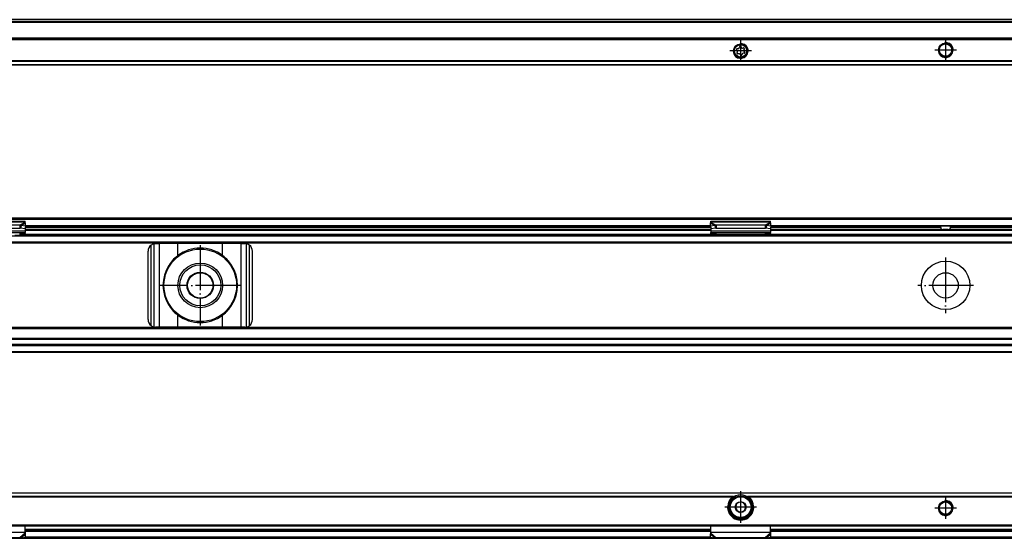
# Model space of a CAD drawing. Header units: millimetres. Extents: x -746 to 1006, y -92 to 517.
# Tile 51 of 59: x 344 to 608, y 378 to 517. Entities that reach past the tile are written whole.
import ezdxf

# ---------------------------------------------------------------- set-up
doc = ezdxf.new("R2010")
doc.units = ezdxf.units.MM
doc.linetypes.add('DOT_CENTER', pattern=[14, 12, -1, 0, -1])
doc.layers.add('1', color=7, linetype='Continuous')

# ---------------------------------------------------------------- blocks, each defined once
blk = doc.blocks.new('SOPORTE_SV2-T__51', base_point=(229.75, 504.65))
at = {"color": 7, "linetype": 'Continuous'}
for p, q in [((939.75, 516.8), (244.75, 516.8)), ((954.75, 511.65), (229.75, 511.65)), ((536.36, 508.43), (536.18, 508.62)), ((536.27, 507.93), (536.4, 508.16)), ((536.35, 509.02), (536.61, 509.02)), ((536.78, 507.65), (536.53, 507.59)), ((536.83, 509.19), (536.9, 509.44)), ((537.17, 507.32), (537.04, 507.54)), ((537.33, 509.49), (537.46, 509.27)), ((537.67, 507.62), (537.6, 507.37)), ((537.71, 509.16), (537.97, 509.22)), ((538.15, 507.79), (537.89, 507.79)), ((538.23, 508.88), (538.1, 508.65)), ((538.14, 508.38), (538.32, 508.19)), ((954.75, 504.65), (229.75, 504.65))]:
    blk.add_line(p, q, dxfattribs=at)
at = {"color": 3, "linetype": 'Continuous'}
for p, q in [((939.75, 516.78), (244.75, 516.78)), ((939.75, 516.19), (244.75, 516.19)), ((939.75, 516.01), (244.75, 516.01)), ((954.75, 511.85), (229.75, 511.85)), ((229.75, 511.45), (954.75, 511.45)), ((954.75, 505.74), (229.75, 505.74)), ((954.75, 505.6), (229.75, 505.6)), ((229.75, 504.71), (954.75, 504.71))]:
    blk.add_line(p, q, dxfattribs=at)
at = {"color": 7, "linetype": 'Continuous'}
for centre, radius in [((537.25, 508.4), 1.9), ((537.25, 508.4), 1.65), ((592.25, 508.65), 1.9), ((592.25, 508.65), 1.65)]:
    blk.add_circle(centre, radius, dxfattribs=at)
for centre, start, end in [((536.35, 508.78), 90.5656, 223.8716), ((536.47, 507.81), 150.5656, 283.8716), ((536.2, 508.27), 330.5656, 43.8716), ((536.61, 509.25), 270.5656, 343.8716), ((536.84, 507.42), 30.5656, 103.8716), ((537.13, 509.37), 30.1519, 163.8716), ((537.37, 507.43), 210.5656, 343.8706), ((537.66, 509.39), 210.1519, 283.4579), ((537.89, 507.56), 90.5656, 163.8706), ((538.03, 509), 330.5656, 103.4579), ((538.3, 508.54), 150.5656, 223.8716), ((538.15, 508.03), 270.5656, 43.8716)]:
    blk.add_arc(centre, 0.233, start, end, dxfattribs=at)
at = {"layer": '1', "color": 2, "linetype": 'DOT_CENTER'}
for p, q in [((537.25, 511.3), (537.25, 505.5)), ((592.25, 511.55), (592.25, 505.75)), ((540.15, 508.4), (534.35, 508.4)), ((595.15, 508.65), (589.35, 508.65))]:
    blk.add_line(p, q, dxfattribs=at)
at = {"layer": '1', "color": 30, "linetype": 'Continuous'}
for centre in [(537.25, 508.4), (592.25, 508.65)]:
    blk.add_arc(centre, 2, 175, 95, dxfattribs=at)
blk = doc.blocks.new('Bottom6', base_point=(317.25, 510.72))
blk.add_blockref('SOPORTE_SV2-T__51', (229.75, 504.65))
blk = doc.blocks.new('SOPORTE_SV2-T__52', base_point=(229.75, 427.45))
at = {"color": 7, "linetype": 'Continuous'}
for p, q in [((231.05, 463.55), (953.45, 463.55)), ((231.18, 463.2), (953.32, 463.2)), ((329.25, 462.72), (345.25, 462.72)), ((345.25, 462.51), (345.25, 462.72)), ((345.25, 462.33), (345.25, 462.51)), ((529.25, 462.51), (529.25, 462.72)), ((529.25, 462.72), (545.25, 462.72)), ((529.25, 462.33), (529.25, 462.51)), ((545.25, 462.51), (545.25, 462.72)), ((545.25, 462.33), (545.25, 462.51)), ((343.84, 461.6), (330.66, 461.6)), ((343.84, 460.75), (330.66, 460.75)), ((343.84, 461.6), (343.84, 461.09)), ((343.84, 461.09), (343.84, 460.75)), ((344.06, 461.07), (343.98, 460.78)), ((345.16, 460.6), (343.98, 460.78)), ((344.17, 461.51), (344.06, 461.07)), ((345.34, 461.33), (344.17, 461.51)), ((345.34, 461.33), (345.16, 460.6)), ((345.25, 460.98), (345.25, 460.11)), ((345.25, 460.45), (529.25, 460.45)), ((345.25, 460.11), (345.25, 459.62)), ((345.34, 461.33), (345.36, 462.13)), ((345.34, 461.45), (529.16, 461.45)), ((529.16, 461.33), (529.14, 462.13)), ((530.33, 461.51), (529.16, 461.33)), ((529.16, 461.33), (529.34, 460.6)), ((529.25, 460.98), (529.25, 460.11)), ((529.25, 460.11), (529.25, 459.62)), ((530.52, 460.78), (529.34, 460.6)), ((530.33, 461.51), (530.44, 461.07)), ((530.44, 461.07), (530.52, 460.78)), ((543.84, 461.6), (530.66, 461.6)), ((530.66, 461.6), (530.66, 461.09)), ((530.66, 461.09), (530.66, 460.75)), ((543.84, 460.75), (530.66, 460.75)), ((543.84, 461.6), (543.84, 461.09)), ((543.84, 461.09), (543.84, 460.75)), ((544.06, 461.07), (543.98, 460.78)), ((545.16, 460.6), (543.98, 460.78)), ((544.17, 461.51), (544.06, 461.07)), ((545.34, 461.33), (544.17, 461.51)), ((545.34, 461.33), (545.16, 460.6)), ((545.25, 460.98), (545.25, 460.11)), ((545.25, 460.45), (591.56, 460.45)), ((545.25, 460.11), (545.25, 459.62)), ((545.34, 461.33), (545.36, 462.13)), ((545.34, 461.45), (590.81, 461.45)), ((590.81, 461.45), (593.69, 461.45)), ((590.94, 460.95), (590.94, 461.25)), ((592.94, 460.45), (591.56, 460.45)), ((592.94, 460.45), (639.25, 460.45)), ((593.56, 460.95), (593.56, 461.25)), ((593.69, 461.45), (639.16, 461.45)), ((329.25, 459.62), (345.25, 459.62)), ((342.49, 458.95), (532.01, 458.95)), ((345.25, 459.34), (345.25, 459.62)), ((345.25, 459.34), (345.25, 459.16)), ((529.25, 459.34), (529.25, 459.62)), ((529.25, 459.62), (545.25, 459.62)), ((529.25, 459.34), (529.25, 459.16)), ((530.74, 459.12), (530.74, 459.23)), ((534.25, 458.96), (530.74, 459.23)), ((530.74, 459.05), (532.01, 458.95)), ((532.01, 458.95), (542.49, 458.95)), ((543.76, 459.23), (540.25, 458.96)), ((542.49, 458.95), (543.76, 459.05)), ((542.49, 458.95), (545.25, 458.95)), ((543.76, 459.23), (543.76, 459.12)), ((545.25, 459.34), (545.25, 459.62)), ((545.25, 459.34), (545.25, 459.16)), ((545.25, 459.16), (545.25, 458.95)), ((545.25, 458.95), (639.25, 458.95)), ((244.75, 456.95), (939.75, 456.95)), ((378.25, 436.25), (378.25, 454.65)), ((380.25, 456.65), (381.32, 456.65)), ((386.24, 456.65), (381.32, 456.65)), ((398.26, 456.65), (386.24, 456.65)), ((403.18, 456.65), (398.26, 456.65)), ((403.18, 456.65), (404.25, 456.65)), ((406.25, 436.25), (406.25, 454.65)), ((939.75, 433.95), (244.75, 433.95)), ((381.32, 434.25), (380.25, 434.25)), ((386.24, 434.25), (381.32, 434.25)), ((398.26, 434.25), (386.24, 434.25)), ((403.18, 434.25), (398.26, 434.25)), ((404.25, 434.25), (403.18, 434.25)), ((939.75, 431.17), (244.75, 431.17)), ((939.75, 429.45), (244.75, 429.45)), ((954.75, 427.45), (229.75, 427.45))]:
    blk.add_line(p, q, dxfattribs=at)
at = {"color": 3, "linetype": 'Continuous'}
for p, q in [((329.25, 462.51), (345.25, 462.51)), ((529.25, 462.51), (545.25, 462.51)), ((329.25, 460.11), (345.25, 460.11)), ((345.25, 462.33), (343.84, 461.6)), ((345.36, 462.13), (344.17, 461.51)), ((345.25, 460.95), (529.25, 460.95)), ((345.25, 460.25), (529.25, 460.25)), ((529.18, 461.25), (345.32, 461.25)), ((345.34, 461.5), (529.16, 461.5)), ((529.14, 462.13), (530.33, 461.51)), ((529.25, 462.33), (530.66, 461.6)), ((529.25, 460.11), (545.25, 460.11)), ((545.25, 462.33), (543.84, 461.6)), ((545.36, 462.13), (544.17, 461.51)), ((545.25, 460.95), (590.94, 460.95)), ((545.25, 460.25), (639.25, 460.25)), ((590.94, 461.25), (545.32, 461.25)), ((545.34, 461.5), (639.16, 461.5)), ((639.18, 461.25), (593.56, 461.25)), ((593.56, 460.95), (639.25, 460.95)), ((244.75, 458.75), (939.75, 458.75)), ((244.75, 457.15), (939.75, 457.15)), ((345.16, 459.15), (529.34, 459.15)), ((530.74, 459.23), (543.76, 459.23)), ((530.74, 459.05), (530.74, 459.12)), ((543.76, 459.12), (543.76, 459.05)), ((545.25, 459.15), (639.25, 459.15)), ((954.75, 456.75), (229.75, 456.75)), ((379.05, 434.65), (379.05, 456.25)), ((379.85, 434.29), (379.85, 456.61)), ((381.32, 434.25), (381.32, 456.65)), ((386.24, 453.44), (386.24, 456.65)), ((398.26, 453.44), (398.26, 456.65)), ((403.18, 434.25), (403.18, 456.65)), ((404.65, 434.29), (404.65, 456.61)), ((405.45, 434.65), (405.45, 456.25)), ((386.24, 434.25), (386.24, 437.46)), ((398.26, 434.25), (398.26, 437.46)), ((954.75, 434.15), (229.75, 434.15)), ((939.75, 433.75), (244.75, 433.75)), ((939.75, 430.89), (244.75, 430.89)), ((954.75, 429.25), (229.75, 429.25)), ((939.75, 429.57), (244.75, 429.57)), ((229.75, 427.65), (954.75, 427.65))]:
    blk.add_line(p, q, dxfattribs=at)
at = {"color": 7, "linetype": 'Continuous'}
for centre, radius in [((392.25, 445.45), 9.75), ((592.25, 445.45), 6.5), ((392.25, 445.45), 6), ((392.25, 445.45), 5.5), ((392.25, 445.45), 3.55), ((392.25, 445.45), 3.4), ((592.25, 445.45), 3.4)]:
    blk.add_circle(centre, radius, dxfattribs=at)
for centre, radius, start, end in [((380.25, 454.65), 2, 126.8699, 180), ((380.25, 454.65), 2, 101.598, 126.8699), ((380.25, 454.65), 2, 90, 101.598), ((392.25, 445.45), 10, 53.076, 126.924), ((404.25, 454.65), 2, 78.402, 90), ((404.25, 454.65), 2, 53.1301, 78.402), ((404.25, 454.65), 2, 360, 53.1301), ((392.25, 445.45), 10, 126.924, 138.5708), ((392.25, 445.45), 10, 41.4292, 53.076), ((392.25, 445.45), 10, 148.2362, 211.7638), ((392.25, 445.45), 10, 328.2363, 31.7637), ((392.25, 445.45), 10, 221.4292, 233.076), ((392.25, 445.45), 10, 306.924, 318.5708), ((380.25, 436.25), 2, 180, 233.1301), ((392.25, 445.45), 10, 233.076, 306.924), ((404.25, 436.25), 2, 306.8699, 0), ((380.25, 436.25), 2, 233.1301, 258.402), ((380.25, 436.25), 2, 258.402, 270), ((404.25, 436.25), 2, 270, 281.598), ((404.25, 436.25), 2, 281.598, 306.8699)]:
    blk.add_arc(centre, radius, start, end, dxfattribs=at)
for points, knots in [([(344.17, 461.51), (344.14, 461.52), (344.08, 461.54), (344, 461.56), (343.92, 461.58), (343.86, 461.6), (343.84, 461.6)], [0, 0, 0, 0, 0.0909021, 0.1730263, 0.2556025, 0.3435202, 0.3435202, 0.3435202, 0.3435202]), ([(343.98, 460.78), (343.97, 460.78), (343.95, 460.77), (343.91, 460.76), (343.87, 460.75), (343.85, 460.75), (343.84, 460.75)], [0, 0, 0, 0, 0.0372861, 0.0751943, 0.1129244, 0.1512902, 0.1512902, 0.1512902, 0.1512902]), ([(345.36, 462.13), (345.35, 462.15), (345.33, 462.18), (345.31, 462.24), (345.28, 462.29), (345.26, 462.32), (345.25, 462.33)], [0, 0, 0, 0, 0.0630544, 0.1234867, 0.1837173, 0.233329, 0.233329, 0.233329, 0.233329]), ([(529.14, 462.13), (529.15, 462.14), (529.17, 462.18), (529.19, 462.24), (529.22, 462.29), (529.24, 462.32), (529.25, 462.33)], [0, 0, 0, 0, 0.0583422, 0.1234865, 0.1799189, 0.2333289, 0.2333289, 0.2333289, 0.2333289]), ([(530.66, 461.6), (530.64, 461.6), (530.58, 461.59), (530.5, 461.56), (530.41, 461.54), (530.36, 461.52), (530.33, 461.51)], [0, 0, 0, 0, 0.0849289, 0.1704941, 0.2598165, 0.3435203, 0.3435203, 0.3435203, 0.3435203]), ([(530.66, 460.75), (530.65, 460.75), (530.63, 460.75), (530.59, 460.76), (530.55, 460.77), (530.53, 460.78), (530.52, 460.78)], [0, 0, 0, 0, 0.0383658, 0.0760959, 0.1140041, 0.1512902, 0.1512902, 0.1512902, 0.1512902]), ([(544.17, 461.51), (544.14, 461.52), (544.08, 461.54), (544, 461.56), (543.92, 461.58), (543.86, 461.6), (543.84, 461.6)], [0, 0, 0, 0, 0.0909021, 0.1730263, 0.2556025, 0.3435202, 0.3435202, 0.3435202, 0.3435202]), ([(543.98, 460.78), (543.97, 460.78), (543.95, 460.77), (543.91, 460.76), (543.87, 460.75), (543.85, 460.75), (543.84, 460.75)], [0, 0, 0, 0, 0.0372861, 0.0751943, 0.1129244, 0.1512902, 0.1512902, 0.1512902, 0.1512902]), ([(545.36, 462.13), (545.35, 462.14), (545.33, 462.18), (545.31, 462.24), (545.28, 462.29), (545.26, 462.32), (545.25, 462.33)], [0, 0, 0, 0, 0.0583422, 0.1234865, 0.1799189, 0.2333289, 0.2333289, 0.2333289, 0.2333289]), ([(590.94, 461.25), (590.94, 461.25), (590.94, 461.25), (590.94, 461.27), (590.94, 461.29), (590.93, 461.31), (590.92, 461.33), (590.92, 461.35), (590.91, 461.37), (590.9, 461.38), (590.89, 461.4), (590.88, 461.41), (590.87, 461.42), (590.86, 461.43), (590.85, 461.44), (590.83, 461.45), (590.81, 461.45), (590.81, 461.45)], [0, 0, 0, 0, 0.0032229, 0.0063371, 0.0372094, 0.0632558, 0.0837865, 0.1010098, 0.121697, 0.137315, 0.1560873, 0.1733285, 0.1868138, 0.2007113, 0.2139389, 0.237545, 0.2593799, 0.2593799, 0.2593799, 0.2593799]), ([(590.94, 460.95), (590.94, 460.94), (590.94, 460.92), (590.94, 460.88), (590.95, 460.84), (590.95, 460.8), (590.97, 460.75), (590.99, 460.69), (591.02, 460.64), (591.06, 460.6), (591.09, 460.57), (591.15, 460.53), (591.23, 460.49), (591.33, 460.46), (591.45, 460.45), (591.52, 460.45), (591.56, 460.45)], [0, 0, 0, 0, 0.0323545, 0.0700792, 0.1074609, 0.138882, 0.2000582, 0.268621, 0.3257311, 0.3745862, 0.4257414, 0.4743703, 0.5784276, 0.6876451, 0.7990066, 0.9187122, 0.9187122, 0.9187122, 0.9187122]), ([(592.94, 460.45), (592.98, 460.45), (593.05, 460.45), (593.17, 460.46), (593.27, 460.49), (593.35, 460.53), (593.41, 460.57), (593.44, 460.6), (593.48, 460.64), (593.5, 460.68), (593.52, 460.72), (593.53, 460.75), (593.54, 460.78), (593.55, 460.81), (593.55, 460.84), (593.56, 460.88), (593.56, 460.91), (593.56, 460.94), (593.56, 460.95)], [0, 0, 0, 0, 0.1197056, 0.231067, 0.3402846, 0.4443418, 0.4929708, 0.544126, 0.5929811, 0.6500912, 0.679625, 0.7133536, 0.7439812, 0.7799001, 0.8113212, 0.8487029, 0.8807342, 0.9187821, 0.9187821, 0.9187821, 0.9187821]), ([(593.69, 461.45), (593.69, 461.45), (593.67, 461.45), (593.65, 461.44), (593.63, 461.42), (593.61, 461.4), (593.6, 461.38), (593.59, 461.37), (593.58, 461.35), (593.58, 461.33), (593.57, 461.31), (593.57, 461.3), (593.56, 461.28), (593.56, 461.26), (593.56, 461.25), (593.56, 461.25), (593.56, 461.25)], [0, 0, 0, 0, 0.0218348, 0.045441, 0.0729509, 0.1032303, 0.1185494, 0.1376208, 0.1583079, 0.1755313, 0.193072, 0.2135148, 0.2347292, 0.2529967, 0.2561109, 0.2593338, 0.2593338, 0.2593338, 0.2593338]), ([(345.25, 459.34), (345.13, 459.33), (344.88, 459.32), (344.5, 459.29), (344.13, 459.26), (343.88, 459.24), (343.76, 459.23)], [0, 0, 0, 0, 0.373743, 0.74735, 1.121197, 1.494893, 1.494893, 1.494893, 1.494893]), ([(343.76, 459.05), (343.88, 459.06), (344.13, 459.08), (344.5, 459.1), (344.88, 459.13), (345.13, 459.15), (345.25, 459.16)], [0, 0, 0, 0, 0.373648, 0.747439, 1.120997, 1.494694, 1.494694, 1.494694, 1.494694]), ([(530.74, 459.23), (530.62, 459.24), (530.37, 459.26), (530, 459.29), (529.62, 459.32), (529.37, 459.33), (529.25, 459.34)], [0, 0, 0, 0, 0.373701, 0.747543, 1.121146, 1.494893, 1.494893, 1.494893, 1.494893]), ([(529.25, 459.16), (529.37, 459.15), (529.62, 459.13), (530, 459.1), (530.37, 459.08), (530.62, 459.06), (530.74, 459.05)], [0, 0, 0, 0, 0.373702, 0.747255, 1.121052, 1.494694, 1.494694, 1.494694, 1.494694]), ([(545.25, 459.34), (545.13, 459.33), (544.88, 459.32), (544.5, 459.29), (544.13, 459.26), (543.88, 459.24), (543.76, 459.23)], [0, 0, 0, 0, 0.373747, 0.74735, 1.121197, 1.494893, 1.494893, 1.494893, 1.494893]), ([(543.76, 459.05), (543.88, 459.06), (544.13, 459.08), (544.5, 459.1), (544.88, 459.13), (545.13, 459.15), (545.25, 459.16)], [0, 0, 0, 0, 0.373648, 0.747439, 1.120997, 1.494694, 1.494694, 1.494694, 1.494694]), ([(384.75, 452.07), (384.67, 451.96), (384.49, 451.74), (384.24, 451.4), (383.99, 451.06), (383.83, 450.83), (383.75, 450.71)], [0, 0, 0, 0, 0.418104, 0.842646, 1.25962, 1.685167, 1.685167, 1.685167, 1.685167]), ([(400.75, 450.71), (400.67, 450.83), (400.51, 451.06), (400.26, 451.4), (400.01, 451.74), (399.83, 451.96), (399.75, 452.07)], [0, 0, 0, 0, 0.425548, 0.842522, 1.267064, 1.685169, 1.685169, 1.685169, 1.685169]), ([(383.75, 440.19), (383.83, 440.07), (383.99, 439.84), (384.24, 439.5), (384.49, 439.16), (384.67, 438.94), (384.75, 438.83)], [0, 0, 0, 0, 0.425548, 0.842521, 1.267063, 1.685167, 1.685167, 1.685167, 1.685167]), ([(399.75, 438.83), (399.83, 438.94), (400.01, 439.16), (400.26, 439.5), (400.51, 439.84), (400.67, 440.07), (400.75, 440.19)], [0, 0, 0, 0, 0.418104, 0.842647, 1.259621, 1.685169, 1.685169, 1.685169, 1.685169])]:
    blk.add_open_spline(points, degree=3, knots=knots, dxfattribs=at)
at = {"layer": '1', "color": 2, "linetype": 'DOT_CENTER'}
for p, q in [((392.25, 456.2), (392.25, 434.7)), ((592.25, 452.95), (592.25, 437.95)), ((403, 445.45), (381.5, 445.45)), ((599.75, 445.45), (584.75, 445.45))]:
    blk.add_line(p, q, dxfattribs=at)
blk = doc.blocks.new('Front8', base_point=(317.25, 445.5))
blk.add_blockref('SOPORTE_SV2-T__52', (229.75, 427.45))
blk = doc.blocks.new('SOPORTE_SV2-T__56', base_point=(229.75, 377.51))
at = {"color": 7, "linetype": 'Continuous'}
for p, q in [((954.75, 389.65), (229.75, 389.65)), ((534.9, 388.15), (535.26, 388.15)), ((536.1, 386.78), (536.05, 386.42)), ((536.44, 386.92), (536.1, 386.78)), ((537.43, 387.34), (537.1, 387.2)), ((537.72, 387.12), (537.43, 387.34)), ((538.58, 386.46), (538.29, 386.68)), ((538.53, 386.1), (538.58, 386.46)), ((539.24, 388.15), (539.6, 388.15)), ((535.97, 385.71), (535.92, 385.35)), ((535.92, 385.35), (536.21, 385.12)), ((536.78, 384.69), (537.07, 384.47)), ((537.07, 384.47), (537.4, 384.61)), ((538.06, 384.89), (538.4, 385.03)), ((538.4, 385.03), (538.45, 385.39)), ((231.25, 380.9), (953.25, 380.9)), ((345.25, 379.19), (345.25, 380.9)), ((529.25, 379.19), (529.25, 380.9)), ((545.25, 379.19), (545.25, 380.9)), ((345.25, 379.65), (529.25, 379.65)), ((345.25, 379.16), (345.25, 379.19)), ((345.25, 378.88), (345.25, 379.16)), ((345.36, 378.61), (345.31, 378.78)), ((345.34, 377.72), (345.36, 378.61)), ((529.19, 378.78), (529.14, 378.61)), ((529.16, 377.72), (529.14, 378.61)), ((529.25, 379.16), (529.25, 379.19)), ((529.25, 378.88), (529.25, 379.16)), ((545.25, 379.65), (639.25, 379.65)), ((545.25, 379.16), (545.25, 379.19)), ((545.25, 378.88), (545.25, 379.16)), ((545.36, 378.61), (545.31, 378.78)), ((545.34, 377.72), (545.36, 378.61)), ((939.75, 377.51), (244.75, 377.51)), ((343.84, 377.67), (330.66, 377.67)), ((345.34, 377.72), (344.17, 377.59)), ((530.33, 377.59), (529.16, 377.72)), ((543.84, 377.67), (530.66, 377.67)), ((545.34, 377.72), (544.17, 377.59))]:
    blk.add_line(p, q, dxfattribs=at)
at = {"color": 3, "linetype": 'Continuous'}
for p, q in [((954.75, 389.6), (229.75, 389.6)), ((535.26, 388.71), (339.24, 388.71)), ((534.98, 388.57), (339.52, 388.57)), ((645.26, 388.71), (539.24, 388.71)), ((644.98, 388.57), (539.52, 388.57)), ((231.05, 381.1), (953.45, 381.1)), ((329.25, 379.16), (345.25, 379.16)), ((345.25, 378.88), (343.84, 377.67)), ((345.36, 378.61), (344.17, 377.59)), ((529.25, 379.85), (345.25, 379.85)), ((529.25, 379.37), (345.25, 379.37)), ((529.14, 378.61), (530.33, 377.59)), ((529.25, 379.16), (545.25, 379.16)), ((529.25, 378.88), (530.66, 377.67)), ((545.25, 378.88), (543.84, 377.67)), ((545.36, 378.61), (544.17, 377.59)), ((639.25, 379.85), (545.25, 379.85)), ((639.25, 379.37), (545.25, 379.37)), ((529.16, 377.8), (345.34, 377.8)), ((639.16, 377.8), (545.34, 377.8))]:
    blk.add_line(p, q, dxfattribs=at)
at = {"color": 7, "linetype": 'Continuous'}
for centre, radius in [((537.25, 385.9), 3), ((537.25, 385.9), 1.45), ((537.25, 385.9), 0.05), ((592.25, 385.65), 1.9), ((592.25, 385.65), 1.65)]:
    blk.add_circle(centre, radius, dxfattribs=at)
at = {"color": 3, "linetype": 'Continuous'}
blk.add_circle((537.25, 385.9), 2.8, dxfattribs=at)
at = {"color": 7, "linetype": 'Continuous'}
for radius, start, end in [(3.5, 130.3552, 49.6448), (3.25, 112.6199, 67.3801), (3.25, 67.3801, 112.6199), (1.3, 156.839, 188.7237), (1.3, 96.839, 128.7237), (1.3, 36.839, 68.7237), (1.3, 8.7237, 36.839), (1.3, 336.839, 8.7237), (1.3, 188.7237, 216.839), (1.3, 216.839, 248.7237), (1.3, 248.7237, 276.839), (1.3, 276.839, 308.7237), (1.3, 308.7237, 336.839)]:
    blk.add_arc((537.25, 385.9), radius, start, end, dxfattribs=at)
for points, knots in [([(534.98, 388.57), (535, 388.59), (535.05, 388.62), (535.12, 388.66), (535.19, 388.69), (535.24, 388.71), (535.26, 388.71)], [0, 0, 0, 0, 0.0733847, 0.1584419, 0.2442581, 0.3132544, 0.3132544, 0.3132544, 0.3132544]), ([(535.26, 388.71), (535.32, 388.73), (535.44, 388.77), (535.63, 388.82), (535.81, 388.87), (535.94, 388.89), (536, 388.9)], [0, 0, 0, 0, 0.1901218, 0.3787731, 0.5718229, 0.763547, 0.763547, 0.763547, 0.763547]), ([(538.5, 388.9), (538.56, 388.89), (538.69, 388.87), (538.87, 388.82), (539.06, 388.77), (539.18, 388.73), (539.24, 388.71)], [0, 0, 0, 0, 0.1913805, 0.384016, 0.5730226, 0.7635471, 0.7635471, 0.7635471, 0.7635471]), ([(539.24, 388.71), (539.26, 388.7), (539.31, 388.69), (539.37, 388.66), (539.42, 388.64), (539.45, 388.62), (539.49, 388.6), (539.51, 388.58), (539.52, 388.57)], [0, 0, 0, 0, 0.0793997, 0.1547809, 0.1953428, 0.2336516, 0.2787853, 0.3133325, 0.3133325, 0.3133325, 0.3133325]), ([(345.25, 379.19), (345.25, 379.16), (345.25, 379.09), (345.26, 378.99), (345.28, 378.89), (345.3, 378.82), (345.31, 378.78)], [0, 0, 0, 0, 0.0890373, 0.1983431, 0.2932195, 0.4089231, 0.4089231, 0.4089231, 0.4089231]), ([(345.36, 378.61), (345.35, 378.63), (345.33, 378.68), (345.3, 378.74), (345.28, 378.81), (345.26, 378.85), (345.25, 378.88)], [0, 0, 0, 0, 0.0660342, 0.1356749, 0.2077706, 0.2833141, 0.2833141, 0.2833141, 0.2833141]), ([(529.14, 378.61), (529.15, 378.63), (529.17, 378.68), (529.2, 378.74), (529.22, 378.81), (529.24, 378.85), (529.25, 378.88)], [0, 0, 0, 0, 0.0660342, 0.1356749, 0.2077706, 0.2833141, 0.2833141, 0.2833141, 0.2833141]), ([(529.19, 378.78), (529.2, 378.82), (529.22, 378.88), (529.23, 378.99), (529.25, 379.09), (529.25, 379.16), (529.25, 379.19)], [0, 0, 0, 0, 0.1008027, 0.2105794, 0.3198852, 0.4089225, 0.4089225, 0.4089225, 0.4089225]), ([(545.25, 379.19), (545.25, 379.15), (545.25, 379.09), (545.27, 378.99), (545.28, 378.89), (545.3, 378.82), (545.31, 378.78)], [0, 0, 0, 0, 0.1026304, 0.1983419, 0.3017282, 0.408922, 0.408922, 0.408922, 0.408922]), ([(545.36, 378.61), (545.35, 378.63), (545.33, 378.68), (545.3, 378.74), (545.28, 378.81), (545.26, 378.85), (545.25, 378.88)], [0, 0, 0, 0, 0.0660342, 0.1356749, 0.2077706, 0.2833141, 0.2833141, 0.2833141, 0.2833141]), ([(344.17, 377.59), (344.14, 377.6), (344.08, 377.61), (344, 377.62), (343.92, 377.64), (343.86, 377.66), (343.84, 377.67)], [0, 0, 0, 0, 0.083534, 0.1670936, 0.252779, 0.3386073, 0.3386073, 0.3386073, 0.3386073]), ([(530.66, 377.67), (530.64, 377.66), (530.58, 377.64), (530.5, 377.62), (530.42, 377.61), (530.36, 377.6), (530.33, 377.59)], [0, 0, 0, 0, 0.0858283, 0.1715137, 0.2550732, 0.3386073, 0.3386073, 0.3386073, 0.3386073]), ([(544.17, 377.59), (544.14, 377.6), (544.08, 377.61), (544, 377.62), (543.92, 377.64), (543.86, 377.66), (543.84, 377.67)], [0, 0, 0, 0, 0.083534, 0.1670936, 0.2491987, 0.3386073, 0.3386073, 0.3386073, 0.3386073])]:
    blk.add_open_spline(points, degree=3, knots=knots, dxfattribs=at)
at = {"layer": '1', "color": 2, "linetype": 'DOT_CENTER'}
for p, q in [((537.25, 390.15), (537.25, 381.65)), ((592.25, 388.55), (592.25, 382.75)), ((541.5, 385.9), (533, 385.9)), ((592.25, 388.3), (592.25, 383)), ((595.15, 385.65), (589.35, 385.65)), ((594.9, 385.65), (589.6, 385.65))]:
    blk.add_line(p, q, dxfattribs=at)
at = {"layer": '1', "color": 30, "linetype": 'Continuous'}
blk.add_arc((592.25, 385.65), 2, 175, 95, dxfattribs=at)
blk.add_arc((592.25, 385.65), 2, 175, 95, dxfattribs=at)
blk = doc.blocks.new('Top6', base_point=(317.25, 383.58))
blk.add_blockref('SOPORTE_SV2-T__56', (229.75, 377.51))

msp = doc.modelspace()

# ---------------------------------------------------------------- block references
for name, p in [('Bottom6', (317.25, 510.72)), ('Front8', (317.25, 445.5)), ('Top6', (317.25, 383.58))]:
    msp.add_blockref(name, p)

doc.saveas('drawing.dxf')
